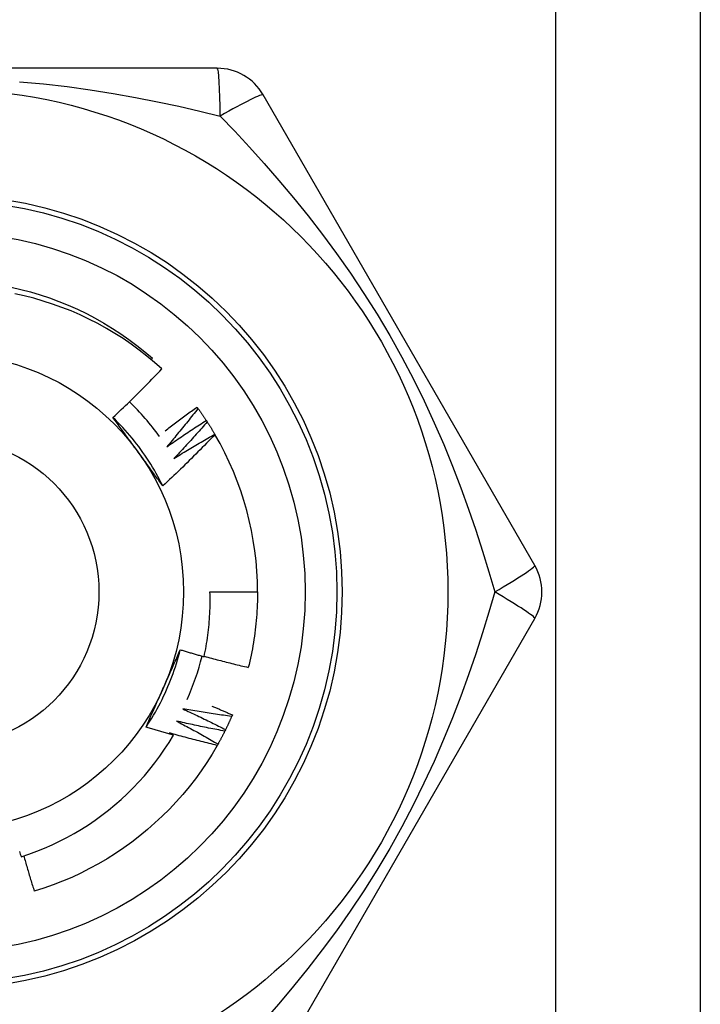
# Model space of a CAD drawing. Header units: inches. Extents: x 7 to 174, y 10 to 93.
# Tile 37 of 132: x 41.089 to 41.343, y 30.531 to 30.897. Entities that reach past the tile are written whole.
import ezdxf

# ---------------------------------------------------------------- set-up
doc = ezdxf.new("R2010")
doc.units = ezdxf.units.IN
doc.header["$MEASUREMENT"] = 0
doc.layers.add('Visible Edges(ANSI)', color=7, linetype='Continuous', lineweight=25)
doc.layers.add('Visible Tangent Edges(ANSI)', color=7, linetype='Continuous', lineweight=25)

msp = doc.modelspace()

# ---------------------------------------------------------------- linework, layer by layer
at = {"layer": 'Visible Edges(ANSI)'}
for p, q in [((41.34256800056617, 69.43714366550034), (41.34256800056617, 30.3173168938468)), ((41.16271795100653, 30.87919878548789), (40.96041805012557, 30.87919878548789)), ((41.2809156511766, 30.6941594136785), (41.17976568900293, 30.86935626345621)), ((41.13810010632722, 30.77076979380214), (41.13854276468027, 30.77128692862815)), ((41.15516410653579, 30.75308222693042), (41.15552027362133, 30.75259480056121)), ((41.15860713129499, 30.74813154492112), (41.15893752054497, 30.74762628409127)), ((41.16178855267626, 30.74300882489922), (41.16183702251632, 30.74292598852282)), ((41.15999516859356, 30.68431689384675), (41.17770972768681, 30.68431689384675)), ((41.17976568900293, 30.49927752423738), (41.2809156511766, 30.67447437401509)), ((41.16831853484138, 30.63856510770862), (41.16807928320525, 30.6380108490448))]:
    msp.add_line(p, q, dxfattribs=at)
at = {"layer": 'Visible Edges(ANSI)', "flags": 128}
for points in [[(41.08597990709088, 30.79777999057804), (41.0896002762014, 30.79693044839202), (41.09319249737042, 30.79596754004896), (41.09675303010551, 30.7948925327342), (41.10027832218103, 30.79370668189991), (41.10376483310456, 30.79241123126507), (41.10720901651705, 30.79100744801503), (41.1106073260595, 30.78949657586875), (41.11395621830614, 30.78787987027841), (41.11725213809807, 30.78615858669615), (41.12049155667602, 30.78433399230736), (41.12367091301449, 30.78240733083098), (41.12678666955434, 30.7803798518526), (41.12983527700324, 30.77825282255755), (41.13281319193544, 30.77602748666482), (41.13571687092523, 30.77370510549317), (41.13854276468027, 30.77128692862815)], [(41.14203438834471, 30.76731818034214), (41.13929392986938, 30.76975552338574), (41.13648069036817, 30.77210198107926), (41.13359695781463, 30.77435598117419), (41.13064501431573, 30.77651593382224), (41.12762716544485, 30.77858026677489), (41.12454569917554, 30.78054740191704), (41.12140289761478, 30.7824157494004), (41.11820106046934, 30.78418373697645), (41.1149424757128, 30.78584979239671), (41.1116294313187, 30.78741232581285), (41.10826422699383, 30.78886976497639), (41.10485023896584, 30.7902201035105), (41.10139807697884, 30.79145901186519), (41.0979121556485, 30.79258518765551), (41.0943952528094, 30.79359804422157), (41.0908501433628, 30.79449695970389), (41.08727960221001, 30.79528133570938)], [(41.12385660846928, 30.74924007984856), (41.12463913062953, 30.74996833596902), (41.12541948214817, 30.75069879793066), (41.12619766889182, 30.75143146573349), (41.12697368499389, 30.7521663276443), (41.12774752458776, 30.75290338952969), (41.12851919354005, 30.75364263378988), (41.12928868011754, 30.75438406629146), (41.13005598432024, 30.75512766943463), (41.13082110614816, 30.75587345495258), (41.13158403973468, 30.75662139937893), (41.13234477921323, 30.75737151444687), (41.13310332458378, 30.75812378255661), (41.13385967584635, 30.75887820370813), (41.13461382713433, 30.75963477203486), (41.13536577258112, 30.76039348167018), (41.13611552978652, 30.7611543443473), (41.13686309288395, 30.76191735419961), (41.13760845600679, 30.76268250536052), (41.13835162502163, 30.76344979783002), (41.13909258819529, 30.76421922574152), (41.13983135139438, 30.76499077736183), (41.14056790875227, 30.76576445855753), (41.14130225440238, 30.76654026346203), (41.14203438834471, 30.76731818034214)], [(41.14326391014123, 30.74429792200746), (41.14375252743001, 30.74467308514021), (41.14424177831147, 30.74504745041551), (41.14473166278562, 30.74542102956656), (41.14522218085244, 30.74579381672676), (41.14571332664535, 30.7461658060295), (41.14620510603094, 30.7465370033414), (41.14669751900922, 30.74690740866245), (41.14719055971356, 30.74727701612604), (41.14768422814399, 30.74764583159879), (41.14817852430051, 30.74801384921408), (41.14867344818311, 30.74838106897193), (41.14916899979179, 30.74874749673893), (41.14966517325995, 30.74911312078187), (41.15016197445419, 30.74947795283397), (41.15065939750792, 30.74984198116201), (41.15115744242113, 30.75020521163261), (41.15165610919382, 30.75056764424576), (41.15215539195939, 30.75092927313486), (41.15265530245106, 30.75129010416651), (41.15315582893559, 30.75165013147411), (41.15365697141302, 30.75200936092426), (41.15415873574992, 30.75236778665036), (41.15466111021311, 30.75272540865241), (41.15516410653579, 30.75308222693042)], [(41.15552027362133, 30.75259480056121), (41.15504826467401, 30.75198920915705), (41.15457507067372, 30.75138449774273), (41.15410069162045, 30.75078066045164), (41.15362512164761, 30.75017771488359), (41.15314836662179, 30.74957564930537), (41.15267043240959, 30.74897446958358), (41.15219131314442, 30.74837418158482), (41.15171100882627, 30.7477747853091), (41.15122952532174, 30.74717628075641), (41.15074686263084, 30.74657866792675), (41.15026301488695, 30.74598195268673), (41.14977799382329, 30.74538613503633), (41.14929178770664, 30.74479122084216), (41.14880440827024, 30.74419720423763), (41.14831584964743, 30.74360409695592), (41.14782611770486, 30.74301189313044), (41.14733520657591, 30.74242059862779), (41.14684312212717, 30.74183021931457), (41.14634986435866, 30.74124074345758), (41.14585543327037, 30.74065218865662), (41.1453598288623, 30.74006454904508), (41.14486305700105, 30.73947782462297), (41.14436511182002, 30.73889202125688), (41.14386599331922, 30.73830714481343)], [(41.15552027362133, 30.75259480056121), (41.15565302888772, 30.75241173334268), (41.15578540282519, 30.75222840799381), (41.15591740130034, 30.75204481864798), (41.15604902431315, 30.7518609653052), (41.15618026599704, 30.75167684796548), (41.15631113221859, 30.7514924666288), (41.15644162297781, 30.75130782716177), (41.15657173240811, 30.75112292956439), (41.15670146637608, 30.75093777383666), (41.15683081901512, 30.75075235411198), (41.15695979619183, 30.75056668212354), (41.15708839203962, 30.75038075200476), (41.15721661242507, 30.75019456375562), (41.15734445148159, 30.75000812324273), (41.15747190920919, 30.74982143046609), (41.15759899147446, 30.74963447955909), (41.1577256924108, 30.74944728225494), (41.15785201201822, 30.74925982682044), (41.1579779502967, 30.74907212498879), (41.15810351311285, 30.74888417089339), (41.15822869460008, 30.74869597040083), (41.15835348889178, 30.74850751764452), (41.15847790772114, 30.74831881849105), (41.15860194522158, 30.74812987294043)], [(41.14241656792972, 30.72379346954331), (41.14182729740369, 30.72497371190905), (41.1412208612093, 30.72614526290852), (41.14059742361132, 30.72730789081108), (41.13995714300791, 30.72846135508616), (41.13930016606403, 30.72960541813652), (41.13862666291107, 30.73073984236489), (41.13793678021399, 30.73186439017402), (41.13723068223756, 30.73297882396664), (41.13650852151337, 30.73408290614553), (41.13577045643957, 30.73517640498), (41.13501664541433, 30.73625906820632), (41.13424724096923, 30.73733067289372), (41.13346240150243, 30.73839097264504), (41.13266228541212, 30.73943973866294), (41.13184705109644, 30.74047672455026), (41.13101685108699, 30.74150169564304), (41.13017184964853, 30.74251441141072), (41.12931219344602, 30.74351464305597), (41.12843805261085, 30.7445021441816), (41.12754956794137, 30.74547668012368), (41.12664690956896, 30.74643801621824), (41.12573023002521, 30.74738590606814), (41.12479968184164, 30.74832012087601), (41.12385542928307, 30.7492404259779)], [(41.13323289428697, 30.7363844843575), (41.13283997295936, 30.73692527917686), (41.13244739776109, 30.73746557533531), (41.13205514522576, 30.73800537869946), (41.13166318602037, 30.73854470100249), (41.13127151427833, 30.73908353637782), (41.13088010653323, 30.73962190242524), (41.13048893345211, 30.74015980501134), (41.13009798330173, 30.74069725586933), (41.12970723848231, 30.7412342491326), (41.12931667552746, 30.74177080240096), (41.12892627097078, 30.742306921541), (41.12853600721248, 30.74284261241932), (41.12814586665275, 30.74337788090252), (41.1277558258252, 30.7439127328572), (41.12736586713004, 30.74444718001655), (41.12697596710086, 30.74498122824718), (41.12658611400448, 30.74551488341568), (41.12619627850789, 30.74604815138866), (41.1258064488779, 30.74658104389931), (41.12541659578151, 30.74711356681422), (41.12502670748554, 30.74764572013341), (41.12463676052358, 30.74817752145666), (41.12424673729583, 30.74870897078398), (41.12385660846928, 30.74924007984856)], [(41.14386599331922, 30.73830714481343), (41.14447048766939, 30.73873011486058), (41.14507583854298, 30.73915191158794), (41.14568204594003, 30.73957252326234), (41.1462891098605, 30.73999196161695), (41.14689701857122, 30.74041021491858), (41.14750578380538, 30.74082728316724), (41.14811539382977, 30.74124317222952), (41.14872585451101, 30.74165788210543), (41.1493371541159, 30.74207140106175), (41.14994930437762, 30.7424837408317), (41.15056229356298, 30.74289488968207), (41.15117612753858, 30.74330485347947), (41.15179079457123, 30.74371362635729), (41.15240630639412, 30.74412121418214), (41.15302265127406, 30.7445276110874), (41.15363982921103, 30.7449328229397), (41.15425784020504, 30.74533683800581), (41.1548766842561, 30.74573966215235), (41.15549636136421, 30.74614129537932), (41.15611686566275, 30.74654173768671), (41.15673819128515, 30.74694098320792), (41.15736034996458, 30.74733903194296), (41.15798332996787, 30.74773588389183), (41.15860713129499, 30.74813154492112)], [(41.15893752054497, 30.74762628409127), (41.15843471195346, 30.74704600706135), (41.15793077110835, 30.74646667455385), (41.15742568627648, 30.74588827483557), (41.1569194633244, 30.74531082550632), (41.15641210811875, 30.74473431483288), (41.15590360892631, 30.74415875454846), (41.15539397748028, 30.74358414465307), (41.15488321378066, 30.74301048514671), (41.15437131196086, 30.74243777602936), (41.15385827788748, 30.74186601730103), (41.1533441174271, 30.74129522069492), (41.15282881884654, 30.74072538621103), (41.152312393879, 30.74015650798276), (41.15179483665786, 30.73958859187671), (41.15127615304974, 30.73902163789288), (41.15075634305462, 30.73845565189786), (41.15023540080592, 30.73789063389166), (41.14971333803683, 30.73732658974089), (41.14919014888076, 30.73676351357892), (41.1486658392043, 30.73620141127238), (41.14814040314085, 30.73564028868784), (41.14761384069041, 30.73508013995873), (41.14708616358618, 30.73452097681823), (41.14655736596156, 30.73396278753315)], [(41.15893752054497, 30.74762628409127), (41.15906059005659, 30.7474365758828), (41.15918327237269, 30.74724662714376), (41.15930556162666, 30.74705643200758), (41.15942746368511, 30.74686599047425), (41.15954897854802, 30.74667531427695), (41.15967009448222, 30.74648439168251), (41.15979082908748, 30.74629322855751), (41.15991116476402, 30.74610182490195), (41.16003110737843, 30.74591018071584), (41.16015066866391, 30.74571830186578), (41.16026983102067, 30.74552618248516), (41.16038860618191, 30.74533382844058), (41.16050699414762, 30.74514123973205), (41.16062498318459, 30.74494841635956), (41.16074257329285, 30.74475535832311), (41.16085978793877, 30.74456206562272), (41.16097659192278, 30.74436853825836), (41.16109302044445, 30.74417478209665), (41.1612090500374, 30.74398079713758), (41.16132468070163, 30.74378657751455), (41.16143992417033, 30.74359213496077), (41.1615547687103, 30.74339745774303), (41.16166922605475, 30.74320255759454), (41.16178328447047, 30.74300742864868)], [(41.16183702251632, 30.74292598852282), (41.16105460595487, 30.74210245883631), (41.16026985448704, 30.74128118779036), (41.15948275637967, 30.740462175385), (41.15869331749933, 30.73964543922), (41.15790154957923, 30.73883097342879), (41.15710744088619, 30.73801878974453), (41.15631100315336, 30.73720888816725), (41.15551223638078, 30.73640127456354), (41.15471114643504, 30.73559594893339), (41.15390773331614, 30.73479292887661), (41.15310199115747, 30.73399219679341), (41.15229391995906, 30.73319375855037), (41.15148351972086, 30.7323976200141), (41.15067080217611, 30.73160378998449), (41.14985576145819, 30.73081226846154), (41.14903840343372, 30.73002306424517), (41.14821873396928, 30.72923618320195), (41.14739675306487, 30.72845162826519), (41.1465724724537, 30.7276694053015), (41.14574588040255, 30.72688952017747), (41.14491699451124, 30.7261119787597), (41.14408580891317, 30.72533678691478), (41.14325233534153, 30.72456394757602), (41.14241656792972, 30.72379346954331)], [(41.14655736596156, 30.73396278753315), (41.14718299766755, 30.73435381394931), (41.14780942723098, 30.7347436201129), (41.14843664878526, 30.73513220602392), (41.1490646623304, 30.73551956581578), (41.14969346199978, 30.73590570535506), (41.15032305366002, 30.73629061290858), (41.1509534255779, 30.73667430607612), (41.15158458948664, 30.7370567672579), (41.15221652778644, 30.7374380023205), (41.15284925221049, 30.73781800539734), (41.15348275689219, 30.73819678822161), (41.15411704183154, 30.73857433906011), (41.15475210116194, 30.73895065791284), (41.1553879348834, 30.7393257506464), (41.15602454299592, 30.7396996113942), (41.15666191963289, 30.74007224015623), (41.15730007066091, 30.74044363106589), (41.1579389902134, 30.74081379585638), (41.15857867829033, 30.74118272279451), (41.15921912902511, 30.74155041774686), (41.15986034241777, 30.74191687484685), (41.16050231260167, 30.74228209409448), (41.16114505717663, 30.74264608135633), (41.16178855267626, 30.74300882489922)], [(41.14241656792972, 30.72379346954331), (41.14203434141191, 30.72431367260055), (41.14165226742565, 30.72483415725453), (41.14127031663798, 30.72535493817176), (41.14088845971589, 30.72587603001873), (41.14050668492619, 30.72639744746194), (41.14012495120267, 30.72691920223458), (41.13974324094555, 30.72744130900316), (41.13936153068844, 30.72796378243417), (41.13897978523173, 30.72848663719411), (41.13859799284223, 30.72900988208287), (41.13821611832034, 30.72953353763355), (41.13783413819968, 30.73005761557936), (41.13745202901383, 30.73058212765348), (41.13706976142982, 30.73110708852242), (41.13668731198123, 30.73163251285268), (41.1363046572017, 30.73215841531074), (41.13592176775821, 30.73268481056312), (41.13553862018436, 30.73321170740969), (41.13515519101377, 30.73373912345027), (41.13477145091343, 30.73426707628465), (41.13438737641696, 30.73479557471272), (41.13400294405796, 30.73532463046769), (41.13361812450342, 30.73585426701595), (41.13323289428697, 30.7363844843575)], [(41.15779352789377, 30.66022432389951), (41.15800297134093, 30.66121348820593), (41.15820237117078, 30.66220498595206), (41.15839165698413, 30.6631986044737), (41.15857074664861, 30.66419386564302), (41.158739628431, 30.66519066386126), (41.15889828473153, 30.66618891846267), (41.15904670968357, 30.66718855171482), (41.15918489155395, 30.66818948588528), (41.15931281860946, 30.6691916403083), (41.1594304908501, 30.67019493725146), (41.15953789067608, 30.67119929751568), (41.15963501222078, 30.67220464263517), (41.15972184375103, 30.67321089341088), (41.15979837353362, 30.67421797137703), (41.15986460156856, 30.67522579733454), (41.15992050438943, 30.67623429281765), (41.15996608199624, 30.67724337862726), (41.1600013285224, 30.67825297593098), (41.16002622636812, 30.67926300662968), (41.16004076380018, 30.68027339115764), (41.16004492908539, 30.68128405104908), (41.16003873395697, 30.68229490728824), (41.16002214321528, 30.68330588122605), (41.15999516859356, 30.68431689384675)], [(41.17770972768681, 30.68431689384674), (41.17770369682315, 30.68313527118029), (41.17768559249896, 30.68195377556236), (41.17765543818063, 30.68077252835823), (41.17761323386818, 30.67959165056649), (41.17755902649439, 30.6784112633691), (41.17749280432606, 30.67723148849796), (41.17741457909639, 30.67605244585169), (41.17732438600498, 30.67487425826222), (41.17722223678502, 30.67369704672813), (41.1771081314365, 30.67252093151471), (41.17698209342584, 30.67134603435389), (41.17684413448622, 30.67017247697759), (41.17669427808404, 30.66900037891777), (41.1765325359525, 30.667829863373), (41.17635891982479, 30.66666105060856), (41.17617344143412, 30.66549406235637), (41.17597611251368, 30.66432902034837), (41.17576696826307, 30.66316604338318), (41.17554599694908, 30.66200525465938), (41.17531323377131, 30.66084677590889), (41.17506869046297, 30.65969072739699), (41.17481236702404, 30.65853723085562), (41.17454429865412, 30.65738640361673), (41.17426448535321, 30.65623837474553)], [(41.13618000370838, 30.63403826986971), (41.13690748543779, 30.63513871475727), (41.13761886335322, 30.63624967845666), (41.13831400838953, 30.63737090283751), (41.13899279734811, 30.63850213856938), (41.13965509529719, 30.63964312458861), (41.1403007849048, 30.64079360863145), (41.14092973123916, 30.64195333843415), (41.1415418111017, 30.64312205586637), (41.14213689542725, 30.64429950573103), (41.14271485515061, 30.6454854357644), (41.14327556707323, 30.64667959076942), (41.14381890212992, 30.64788171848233), (41.1443447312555, 30.6490915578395), (41.14485292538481, 30.65030885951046), (41.14534336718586, 30.65153336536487), (41.14581591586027, 30.65276482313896), (41.14627045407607, 30.6540029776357), (41.1467068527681, 30.65524757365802), (41.14712498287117, 30.65649835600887), (41.1475247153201, 30.65775507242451), (41.14790592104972, 30.65901746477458), (41.14826848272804, 30.66028528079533), (41.14861226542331, 30.66155826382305), (41.14893714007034, 30.662836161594)], [(41.14249230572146, 30.6482870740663), (41.14276418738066, 30.6488977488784), (41.1430358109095, 30.6495078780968), (41.1433071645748, 30.6501174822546), (41.14357824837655, 30.6507265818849), (41.14384906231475, 30.65133520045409), (41.14411959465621, 30.65194335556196), (41.14438985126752, 30.65255107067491), (41.14465982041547, 30.65315836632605), (41.14492949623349, 30.65376526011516), (41.14519888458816, 30.65437177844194), (41.14546797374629, 30.65497793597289), (41.14573676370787, 30.65558375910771), (41.14600524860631, 30.65618926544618), (41.14627342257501, 30.65679447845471), (41.14654129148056, 30.65739941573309), (41.14680883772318, 30.65800410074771), (41.14707607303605, 30.65860855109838), (41.14734297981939, 30.65921279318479), (41.14760955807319, 30.65981684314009), (41.14787581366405, 30.66042072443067), (41.14814172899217, 30.66102445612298), (41.14840730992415, 30.66162806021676), (41.14867254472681, 30.66223155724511), (41.14893743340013, 30.66283496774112)], [(41.14893743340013, 30.66283496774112), (41.14930521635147, 30.662721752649), (41.14967311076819, 30.66260892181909), (41.15004111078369, 30.66249647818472), (41.15040921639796, 30.66238442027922), (41.15077743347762, 30.6622727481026), (41.15114575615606, 30.66216146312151), (41.15151417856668, 30.66205056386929), (41.15188271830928, 30.66194005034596), (41.15225135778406, 30.66182992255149), (41.15262010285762, 30.66172018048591), (41.15298895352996, 30.6616108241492), (41.15335790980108, 30.66150185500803), (41.15372697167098, 30.66139327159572), (41.15409613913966, 30.6612850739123), (41.15446541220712, 30.66117726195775), (41.15483479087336, 30.66106983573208), (41.15520426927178, 30.66096279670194), (41.15557385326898, 30.66085614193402), (41.15594354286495, 30.66074987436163), (41.15631333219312, 30.66064399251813), (41.15668322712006, 30.66053849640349), (41.15705322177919, 30.66043338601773), (41.15742332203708, 30.66032866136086), (41.15779352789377, 30.66022432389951)], [(41.15783604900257, 30.66042118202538), (41.15851631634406, 30.66023217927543), (41.15919695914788, 30.66004445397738), (41.15987798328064, 30.65985800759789), (41.16055938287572, 30.65967284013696), (41.16124116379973, 30.65948895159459), (41.16192332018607, 30.65930634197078), (41.16260585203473, 30.65912501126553), (41.16328874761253, 30.65894495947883), (41.16397201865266, 30.658766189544), (41.16465566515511, 30.65858869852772), (41.16533966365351, 30.6584124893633), (41.16602403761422, 30.65823755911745), (41.16670877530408, 30.65806391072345), (41.16739387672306, 30.65789154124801), (41.16807934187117, 30.65772045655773), (41.16876515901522, 30.657550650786), (41.16945133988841, 30.65738212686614), (41.17013787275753, 30.65721488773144), (41.17082475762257, 30.65704892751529), (41.17151200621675, 30.6568842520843), (41.17219960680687, 30.65672085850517), (41.17288754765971, 30.6565587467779), (41.17357585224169, 30.65639791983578), (41.17426448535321, 30.65623837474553)], [(41.13618000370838, 30.63403826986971), (41.13643940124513, 30.63462938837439), (41.13669911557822, 30.63522051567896), (41.13695914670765, 30.63581168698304), (41.13721950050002, 30.6364029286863), (41.13748017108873, 30.63699426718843), (41.13774115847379, 30.63758573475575), (41.13800246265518, 30.63817735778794), (41.1382640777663, 30.63876916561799), (41.13852600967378, 30.6393611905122), (41.1387882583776, 30.63995345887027), (41.13905082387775, 30.64054600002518), (41.13931369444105, 30.64113884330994), (41.13957688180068, 30.64173201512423), (41.13984038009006, 30.64232555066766), (41.14010418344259, 30.64291947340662), (41.14036830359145, 30.64351381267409), (41.14063272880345, 30.64410860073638), (41.1408974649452, 30.64470386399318), (41.14116250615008, 30.64529963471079), (41.14142785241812, 30.6458959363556), (41.14169350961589, 30.64649280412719), (41.14195946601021, 30.64709026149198), (41.14222573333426, 30.64768834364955), (41.14249230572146, 30.6482870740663)], [(41.16072091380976, 30.6418792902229), (41.1610388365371, 30.64174459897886), (41.16135663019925, 30.64160961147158), (41.16167430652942, 30.64147432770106), (41.16199187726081, 30.6413387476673), (41.16230931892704, 30.64120287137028), (41.16262665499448, 30.64106669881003), (41.16294387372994, 30.64093023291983), (41.16326097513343, 30.64079346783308), (41.16357794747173, 30.64065640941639), (41.16389481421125, 30.64051905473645), (41.1642115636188, 30.64038140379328), (41.16452819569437, 30.64024345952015), (41.16484471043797, 30.64010521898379), (41.16516109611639, 30.63996668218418), (41.16547737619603, 30.63982785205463), (41.16579353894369, 30.63968872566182), (41.16610957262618, 30.63954930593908), (41.16642550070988, 30.63940958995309), (41.16674129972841, 30.63926957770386), (41.16705698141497, 30.63912927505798), (41.16737254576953, 30.63898867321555), (41.16768799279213, 30.63884778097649), (41.16800332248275, 30.63870659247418), (41.16831853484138, 30.63856510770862)], [(41.14985382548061, 30.64080229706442), (41.1505250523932, 30.64049607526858), (41.15119569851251, 30.6401885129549), (41.15186576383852, 30.63987961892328), (41.15253524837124, 30.6395693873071), (41.15320414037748, 30.63925782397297), (41.15387245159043, 30.63894492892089), (41.15454017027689, 30.63863070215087), (41.15520730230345, 30.63831514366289), (41.15587384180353, 30.63799825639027), (41.15653978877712, 30.63768004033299), (41.15720514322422, 30.63736049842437), (41.15786989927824, 30.63703962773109), (41.15853405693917, 30.63671743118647), (41.159197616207, 30.63639390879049), (41.15986057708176, 30.63606906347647), (41.16052293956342, 30.63574289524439), (41.1611846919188, 30.63541540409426), (41.16184583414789, 30.63508659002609), (41.1625063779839, 30.63475645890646), (41.16316631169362, 30.63442500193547), (41.16382564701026, 30.63409223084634), (41.16448436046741, 30.63375814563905), (41.16514246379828, 30.63342274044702), (41.16579994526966, 30.63308601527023)], [(41.16807928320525, 30.6380108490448), (41.16731792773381, 30.63811023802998), (41.16655673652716, 30.63821109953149), (41.16579569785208, 30.63831342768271), (41.16503481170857, 30.63841722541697), (41.16427408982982, 30.63852249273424), (41.16351354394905, 30.63862922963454), (41.16275315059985, 30.63873743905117), (41.16199292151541, 30.63884711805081), (41.16123286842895, 30.63895826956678), (41.16047299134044, 30.63907089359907), (41.15971327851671, 30.63918498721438), (41.15895374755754, 30.63930055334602), (41.15819439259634, 30.63941759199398), (41.1574352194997, 30.63953610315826), (41.15667622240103, 30.63965608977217), (41.15591741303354, 30.6397775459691), (41.15515879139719, 30.63990047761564), (41.15440035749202, 30.64002488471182), (41.15364211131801, 30.64015076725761), (41.15288406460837, 30.64027812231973), (41.15212620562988, 30.64040695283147), (41.15136854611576, 30.64053725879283), (41.150611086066, 30.64066904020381), (41.14985382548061, 30.64080229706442)], [(41.16807928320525, 30.6380108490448), (41.16798890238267, 30.63780356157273), (41.16789812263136, 30.63759646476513), (41.16780690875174, 30.6373895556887), (41.16771528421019, 30.63718284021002), (41.16762323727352, 30.63697631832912), (41.16753077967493, 30.63676998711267), (41.16743789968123, 30.63656384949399), (41.16734460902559, 30.63635790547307), (41.16725089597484, 30.63615215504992), (41.16715678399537, 30.63594660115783), (41.16706223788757, 30.6357412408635), (41.16696729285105, 30.63553607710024), (41.16687192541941, 30.63533111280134), (41.16677615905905, 30.6351263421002), (41.16667997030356, 30.63492177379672), (41.16658337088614, 30.63471739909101), (41.16648636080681, 30.63451322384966), (41.16638895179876, 30.63430925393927), (41.16629112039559, 30.63410547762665), (41.16619289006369, 30.63390190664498), (41.16609424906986, 30.63369853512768), (41.16599519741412, 30.63349536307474), (41.16589574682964, 30.63329240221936), (41.16579587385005, 30.63308963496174)], [(41.14638206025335, 30.63099012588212), (41.14595545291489, 30.63111158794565), (41.14552898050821, 30.63123353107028), (41.1451026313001, 30.63135595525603), (41.14467641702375, 30.63147886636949), (41.1442503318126, 30.63160225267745), (41.14382437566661, 30.63172612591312), (41.1433985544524, 30.63185048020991), (41.14297286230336, 30.6319753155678), (41.14254729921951, 30.63210063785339), (41.14212187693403, 30.63222643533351), (41.14169658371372, 30.63235271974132), (41.14127141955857, 30.63247948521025), (41.14084639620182, 30.63260673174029), (41.14042150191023, 30.63273445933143), (41.13999674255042, 30.63286267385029), (41.13957211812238, 30.63299136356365), (41.13914762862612, 30.63312054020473), (41.13872327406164, 30.63325019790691), (41.13829905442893, 30.63338033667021), (41.13787496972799, 30.63351095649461), (41.13745102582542, 30.63364206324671), (41.13702721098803, 30.63377365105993), (41.13660353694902, 30.63390571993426), (41.13618000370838, 30.63403826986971)], [(41.14747625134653, 30.63627858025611), (41.14813067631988, 30.63593793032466), (41.14878445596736, 30.63559597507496), (41.14943759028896, 30.6352527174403), (41.1500900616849, 30.63490815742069), (41.15074188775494, 30.63456229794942), (41.15139305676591, 30.6342151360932), (41.15204356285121, 30.63386667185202), (41.15269341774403, 30.63351691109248), (41.15334260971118, 30.63316585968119), (41.15399114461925, 30.63281350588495), (41.15463901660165, 30.63245985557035), (41.15528621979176, 30.63210491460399), (41.15593276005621, 30.63174868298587), (41.15657863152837, 30.6313911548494), (41.15722384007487, 30.63103233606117), (41.1578683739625, 30.63067222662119), (41.15851223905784, 30.63031083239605), (41.15915542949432, 30.62994814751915), (41.15979795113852, 30.62958417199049), (41.16043978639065, 30.62921891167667), (41.16108095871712, 30.6288523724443), (41.16172143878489, 30.62848454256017), (41.1623612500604, 30.62811542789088), (41.16300038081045, 30.62774503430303)], [(41.16553225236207, 30.63254492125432), (41.16477708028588, 30.63268369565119), (41.16402215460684, 30.63282393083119), (41.16326745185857, 30.6329656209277), (41.16251298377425, 30.63310877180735), (41.16175875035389, 30.63325338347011), (41.16100476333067, 30.63339945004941), (41.16025101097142, 30.63354698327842), (41.15949750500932, 30.63369597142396), (41.15874424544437, 30.63384642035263), (41.15799123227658, 30.63399833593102), (41.15723847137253, 30.63415170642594), (41.15648596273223, 30.63430653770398), (41.1557337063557, 30.63446283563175), (41.15498170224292, 30.63462058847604), (41.15422996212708, 30.63477980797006), (41.1534784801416, 30.6349404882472), (41.15272725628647, 30.63510262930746), (41.15197630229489, 30.63526623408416), (41.15122561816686, 30.63543129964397), (41.15047519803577, 30.63559782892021), (41.14972504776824, 30.63576582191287), (41.14897517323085, 30.63593527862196), (41.14822557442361, 30.63610619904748), (41.14747625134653, 30.63627858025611)], [(41.08964070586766, 30.58575785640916), (41.09257572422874, 30.58674078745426), (41.09548302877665, 30.58781333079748), (41.0983587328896, 30.58897443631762), (41.10119459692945, 30.59022080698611), (41.10398823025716, 30.59155113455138), (41.10673779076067, 30.59296433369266), (41.10944142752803, 30.59445930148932), (41.11209729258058, 30.5960349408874), (41.11470354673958, 30.5976901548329), (41.11725833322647, 30.59942384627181), (41.11975981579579, 30.60123492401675), (41.1222061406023, 30.60312228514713), (41.12459545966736, 30.60508483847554), (41.12692593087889, 30.60712148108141), (41.12919570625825, 30.60923112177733), (41.13140055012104, 30.61141025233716), (41.13353473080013, 30.61365317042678), (41.1355968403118, 30.61595805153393), (41.13758556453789, 30.61832313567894), (41.13949957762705, 30.62074666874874), (41.14133755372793, 30.62322688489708), (41.14309817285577, 30.62576204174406), (41.14478012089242, 30.62835037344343), (41.14638206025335, 30.63099012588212)], [(41.14486708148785, 30.63188436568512), (41.14493028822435, 30.63184724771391), (41.14499348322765, 30.6318101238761), (41.14505667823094, 30.6317729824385), (41.14511986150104, 30.63173582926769), (41.14518303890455, 30.63169866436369), (41.14524620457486, 30.63166148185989), (41.14530937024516, 30.6316242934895), (41.14537252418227, 30.6315870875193), (41.14543567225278, 30.63154986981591), (41.14549881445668, 30.63151264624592), (41.145561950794, 30.63147540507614), (41.14562507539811, 30.63143814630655), (41.14568820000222, 30.63140088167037), (41.14575131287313, 30.63136360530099), (41.14581441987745, 30.63132631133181), (41.14587752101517, 30.63128900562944), (41.14594061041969, 30.63125169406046), (41.14600369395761, 30.63121436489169), (41.14606677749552, 30.63117701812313), (41.14612984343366, 30.63113966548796), (41.14619290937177, 30.6311023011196), (41.1462559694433, 30.63106491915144), (41.14631901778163, 30.63102753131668), (41.14638206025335, 30.63099012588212)], [(41.16270495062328, 30.62721856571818), (41.16195800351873, 30.62739634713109), (41.16121137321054, 30.62757557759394), (41.1604650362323, 30.62775624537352), (41.15971902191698, 30.62793836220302), (41.15897331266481, 30.62812192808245), (41.15822792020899, 30.62830693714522), (41.15748284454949, 30.6284933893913), (41.15673808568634, 30.62868129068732), (41.15599364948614, 30.62887063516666), (41.15524954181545, 30.62906142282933), (41.15450575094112, 30.62925365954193), (41.15376228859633, 30.62944734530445), (41.15301916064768, 30.62964247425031), (41.15227636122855, 30.62983904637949), (41.15153389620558, 30.6300370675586), (41.15079176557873, 30.63023653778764), (41.15004997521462, 30.6304374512), (41.14930852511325, 30.63063981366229), (41.14856741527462, 30.63084361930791), (41.14782665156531, 30.63104887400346), (41.14708623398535, 30.63125557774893), (41.14634616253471, 30.63146372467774), (41.14560644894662, 30.63167332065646), (41.14486708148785, 30.63188436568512)], [(41.16553225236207, 30.63254492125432), (41.16543124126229, 30.63234260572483), (41.16532983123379, 30.63214050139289), (41.16522799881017, 30.63193860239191), (41.16512576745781, 30.63173692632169), (41.16502312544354, 30.63153545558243), (41.16492008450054, 30.63133420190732), (41.16481663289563, 30.63113316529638), (41.16471278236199, 30.63093233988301), (41.16460852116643, 30.63073173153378), (41.16450384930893, 30.63053134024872), (41.16439877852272, 30.63033116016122), (41.16429330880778, 30.63013120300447), (41.16418744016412, 30.62993146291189), (41.16408117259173, 30.62973193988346), (41.16397449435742, 30.6295326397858), (41.16386741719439, 30.62933355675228), (41.16375994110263, 30.62913469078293), (41.16365207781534, 30.62893604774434), (41.16354380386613, 30.62873762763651), (41.16343513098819, 30.62853943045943), (41.16332607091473, 30.62834145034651), (41.16321661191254, 30.62814369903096), (41.16310675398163, 30.62794617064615), (41.16299649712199, 30.62774885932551)], [(41.16579994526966, 30.63308601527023), (41.16578885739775, 30.63306344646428), (41.16577774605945, 30.63304087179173), (41.16576664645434, 30.63301830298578), (41.16575552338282, 30.63299574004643), (41.16574441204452, 30.63297317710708), (41.16573328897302, 30.63295061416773), (41.16572216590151, 30.63292805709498), (41.16571103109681, 30.63290550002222), (41.1656998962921, 30.63288294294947), (41.1656887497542, 30.63286039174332), (41.1656776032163, 30.63283784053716), (41.1656664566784, 30.63281529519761), (41.16565529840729, 30.63279274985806), (41.165644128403, 30.6327702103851), (41.16563297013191, 30.63274767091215), (41.16562180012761, 30.63272513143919), (41.16561061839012, 30.63270259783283), (41.16559943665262, 30.63268006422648), (41.16558825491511, 30.63265753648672), (41.16557706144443, 30.63263500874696), (41.16556586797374, 30.63261248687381), (41.16555466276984, 30.63258995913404), (41.16554345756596, 30.63256744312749), (41.16553225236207, 30.63254492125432)], [(41.16270495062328, 30.62721856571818), (41.16082260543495, 30.62401075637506), (41.15883548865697, 30.62086812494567), (41.15674652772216, 30.61779300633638), (41.15455867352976, 30.61478775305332), (41.15227486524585, 30.61185469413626), (41.14989804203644, 30.60899618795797), (41.1474311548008, 30.6062145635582), (41.14487713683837, 30.60351217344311), (41.14223893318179, 30.60089135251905), (41.13951949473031, 30.5983544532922), (41.13672174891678, 30.5959038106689), (41.13384864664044, 30.59354177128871), (41.13090313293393, 30.5912706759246), (41.1278881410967, 30.58909286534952), (41.12480661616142, 30.58701068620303), (41.12166150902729, 30.58502647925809), (41.11845575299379, 30.58314259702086), (41.11519228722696, 30.58136136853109), (41.11187406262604, 30.57968512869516), (41.10850402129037, 30.57811624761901), (41.10508509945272, 30.5766570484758), (41.10162024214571, 30.5753098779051), (41.0981123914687, 30.57407708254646), (41.09456448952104, 30.57296100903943)], [(41.16300038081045, 30.62774503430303), (41.16298811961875, 30.62772306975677), (41.16297585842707, 30.6277011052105), (41.16296359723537, 30.62767914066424), (41.16295132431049, 30.62765718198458), (41.1629390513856, 30.62763522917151), (41.16292677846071, 30.62761327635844), (41.16291449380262, 30.62759132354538), (41.16290220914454, 30.62756937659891), (41.16288991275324, 30.62754742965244), (41.16287761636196, 30.62752548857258), (41.16286530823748, 30.62750354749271), (41.16285301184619, 30.62748160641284), (41.16284069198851, 30.62745967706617), (41.16282838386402, 30.6274377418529), (41.16281605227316, 30.62741581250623), (41.16280373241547, 30.62739388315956), (41.1627914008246, 30.62737195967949), (41.16277906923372, 30.62735004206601), (41.16276672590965, 30.62732811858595), (41.16275438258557, 30.62730620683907), (41.16274202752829, 30.6272842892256), (41.16272967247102, 30.62726237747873), (41.16271731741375, 30.62724047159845), (41.16270495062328, 30.62721856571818)], [(41.0891136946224, 30.58777587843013), (41.08924438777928, 30.58727108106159), (41.08937578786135, 30.58676647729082), (41.08950789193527, 30.58626206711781), (41.08964070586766, 30.58575785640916)], [(41.09068362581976, 30.58609583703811), (41.09083565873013, 30.58554603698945), (41.09098853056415, 30.58499645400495), (41.09114224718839, 30.584447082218), (41.0912968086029, 30.58389792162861), (41.09145220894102, 30.5833489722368), (41.09160845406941, 30.58280025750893), (41.09176553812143, 30.58225174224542), (41.09192346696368, 30.58170344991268), (41.09208223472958, 30.58115538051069), (41.09224184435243, 30.58060752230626), (41.0924022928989, 30.58005988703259), (41.09256358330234, 30.57951247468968), (41.0927257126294, 30.57896528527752), (41.09288868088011, 30.57841831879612), (41.09305249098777, 30.57787156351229), (41.09321714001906, 30.57732504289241), (41.0933826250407, 30.57677874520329), (41.09354894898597, 30.57623267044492), (41.0937161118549, 30.57568683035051), (41.09388411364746, 30.57514120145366), (41.09405295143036, 30.57459580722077), (41.09422262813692, 30.57405064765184), (41.0943931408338, 30.57350571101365), (41.09456448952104, 30.57296100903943)]]:
    msp.add_lwpolyline(points, dxfattribs=at)
at = {"layer": 'Visible Edges(ANSI)'}
for centre, radius in [((41.06156800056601, 30.68431689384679), 0.187007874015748), ((41.06156800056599, 30.68431689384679), 0.1338582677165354), ((41.06156800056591, 30.68431689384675), 0.0885826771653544)]:
    msp.add_circle(centre, radius, dxfattribs=at)
for centre, radius, start, end in [((41.16271794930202, 30.85951374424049), 0.0196850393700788, 30.0000000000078, 90), ((41.061568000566, 30.68431689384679), 0.0984251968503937, 36.0181037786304, 45.95689622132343), ((41.06156800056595, 30.68431689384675), 0.1161417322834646, 0, 30.30707566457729), ((41.26386789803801, 30.68431689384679), 0.0196850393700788, 330.0000000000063, 29.99999999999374), ((41.061568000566, 30.68431689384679), 0.0984251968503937, 336.0181037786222, 345.9568962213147)]:
    msp.add_arc(centre, radius, start, end, dxfattribs=at)
at = {"layer": 'Visible Tangent Edges(ANSI)'}
msp.add_line((41.28871800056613, 30.3173168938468), (41.28871800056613, 69.43714366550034), dxfattribs=at)
at = {"layer": 'Visible Tangent Edges(ANSI)', "flags": 128}
for points in [[(41.08909551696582, 30.87416310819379), (41.09801356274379, 30.87335230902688), (41.10679422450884, 30.87234873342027), (41.1154304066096, 30.87117011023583), (41.12391501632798, 30.8698341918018), (41.13224096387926, 30.86835870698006), (41.14040114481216, 30.86676140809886), (41.14838847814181, 30.86506002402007), (41.15619585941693, 30.86327229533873), (41.1638162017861, 30.8614159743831)], [(41.1638162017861, 30.8614159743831), (41.16923287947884, 30.85574331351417), (41.17468881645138, 30.84986479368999), (41.18016373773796, 30.84378041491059), (41.18563739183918, 30.83749014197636), (41.19108955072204, 30.8309939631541), (41.19649993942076, 30.82429185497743), (41.20184831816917, 30.81738380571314), (41.20711442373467, 30.81026980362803), (41.21227800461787, 30.80294981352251), (41.21731882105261, 30.79542381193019), (41.22221660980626, 30.78769179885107), (41.22695110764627, 30.77975374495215), (41.23147734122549, 30.7716618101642), (41.23573646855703, 30.76354070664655), (41.23973778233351, 30.75540990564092), (41.24349289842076, 30.74728468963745), (41.24701343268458, 30.73918033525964), (41.25031100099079, 30.73111210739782), (41.253397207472, 30.72309528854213), (41.25628367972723, 30.71514514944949), (41.25898201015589, 30.70727696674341), (41.26150384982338, 30.69950601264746), (41.26386076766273, 30.69184756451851), (41.26606440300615, 30.68431689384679)], [(41.26606440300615, 30.68431689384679), (41.26386006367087, 30.67678957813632), (41.26149709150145, 30.66912534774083), (41.25896532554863, 30.66134173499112), (41.2562546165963, 30.65345626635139), (41.25335483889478, 30.64548647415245), (41.25025584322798, 30.63744988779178), (41.24694749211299, 30.62936403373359), (41.24341962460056, 30.62124645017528), (41.23966212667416, 30.61311465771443), (41.23566482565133, 30.60498618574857), (41.23141759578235, 30.59687857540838), (41.22691028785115, 30.58880934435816), (41.22216559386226, 30.58084354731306), (41.21726206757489, 30.57309448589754), (41.21222125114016, 30.5655638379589), (41.20706216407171, 30.55824920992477), (41.20180384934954, 30.55114816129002), (41.19646533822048, 30.54425826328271), (41.19106567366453, 30.53757712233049), (41.18562388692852, 30.53110229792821), (41.18015900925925, 30.52483137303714)]]:
    msp.add_lwpolyline(points, dxfattribs=at)
at = {"layer": 'Visible Tangent Edges(ANSI)'}
for centre, radius in [((41.06156800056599, 30.68431689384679), 0.1476377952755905), ((41.06156800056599, 30.68431689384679), 0.1456692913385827), ((41.06156800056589, 30.68431689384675), 0.0570866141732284)]:
    msp.add_circle(centre, radius, dxfattribs=at)
for centre, major_axis, ratio, start_param, end_param in [((41.16271794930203, 30.85951374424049), (0, 0.0196850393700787), 0.0560536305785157, 4.809173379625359, 6.28318530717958), ((41.16271794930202, 30.8595137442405), (0.017047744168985, 0.0098425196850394), 0.0560536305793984, 0, 1.474011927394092), ((41.26386789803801, 30.68431689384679), (0.0170477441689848, 0.0098425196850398), 0.056053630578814, 4.809173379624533, 6.283185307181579), ((41.26386789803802, 30.68431689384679), (0.017047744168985, -0.0098425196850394), 0.0560536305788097, 0, 1.474011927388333)]:
    msp.add_ellipse(centre, major_axis=major_axis, ratio=ratio, start_param=start_param, end_param=end_param, dxfattribs=at)

doc.saveas('drawing.dxf')
